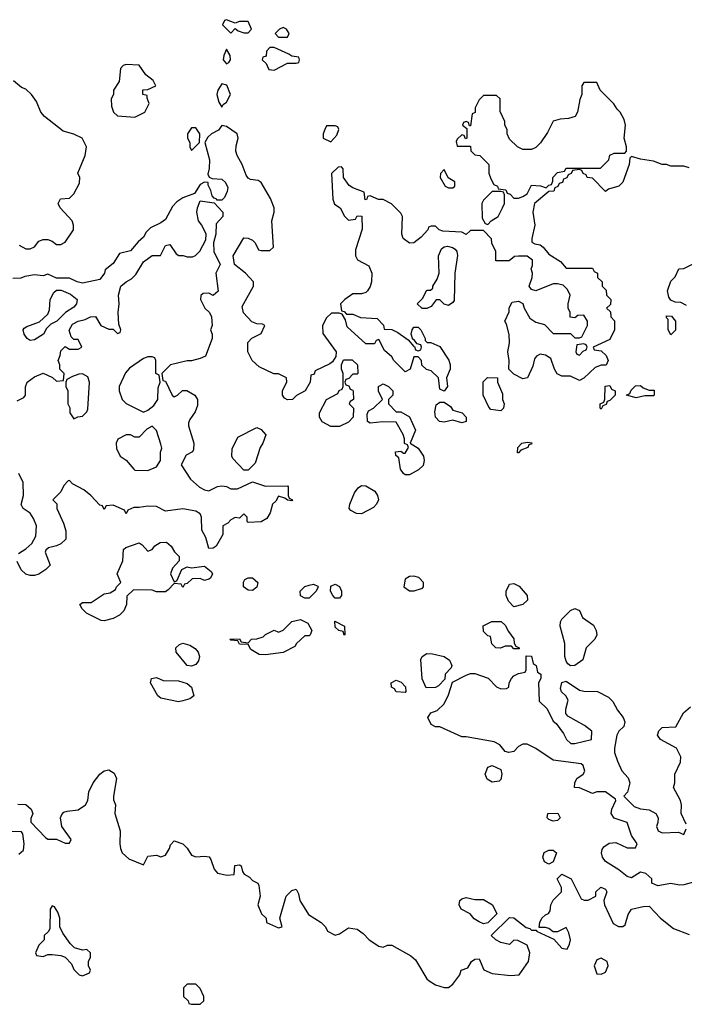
# Model space of a CAD drawing. Header units: inches. Extents: x 2380053 to 2584298, y 380219 to 546618.
# Tile 196 of 256: x 2452322 to 2455372, y 484534 to 489054. Entities that reach past the tile are written whole.
import ezdxf

# ---------------------------------------------------------------- set-up
doc = ezdxf.new("R2010")
doc.units = ezdxf.units.IN
doc.header["$MEASUREMENT"] = 0
doc.layers.add('C4458', color=7, linetype='Continuous')

msp = doc.modelspace()

# ---------------------------------------------------------------- linework, layer by layer
at = {"layer": 'C4458', "color": 2}
for points, elevation in [([(2453270, 489054), (2453262, 489050), (2453252, 489030), (2453290, 488992), (2453310, 489014), (2453323.6, 489003.6), (2453350, 488994), (2453370, 488994), (2453386, 489010), (2453370, 489046), (2453330, 489046), (2453310, 489038)], 50), ([(2453530, 489018), (2453514, 489010), (2453494, 488990), (2453510, 488974), (2453550, 488974), (2453558, 488990), (2453546, 489010)], 50), ([(2453270, 488918), (2453258, 488890), (2453256, 488870), (2453270, 488851.3), (2453282, 488858), (2453288.7, 488870), (2453288, 488890)], 50), ([(2453490, 488926), (2453470, 488926), (2453454, 488910), (2453452.7, 488887.3), (2453438, 488882), (2453434, 488870), (2453452.7, 488852.7), (2453465.4, 488825.4), (2453490, 488822), (2453550, 488854), (2453590, 488854), (2453602, 488858), (2453606, 488870), (2453602, 488882), (2453570, 488886), (2453556.4, 488896.4)], 50), ([(2452810, 488848.7), (2452796.9, 488843.1), (2452784.7, 488830), (2452778, 488770), (2452752, 488730), (2452752, 488710), (2452742, 488690), (2452743.6, 488656.4), (2452752, 488630), (2452770, 488612), (2452850, 488606), (2452895.3, 488630), (2452915.3, 488670), (2452906, 488694), (2452906, 488706), (2452886, 488710), (2452887.3, 488732.7), (2452910, 488734), (2452946, 488750), (2452934.6, 488774.6), (2452901.2, 488801.2), (2452870, 488846)], 50), ([(2453250, 488759), (2453231, 488730), (2453226, 488710), (2453235.3, 488675.3), (2453250, 488652), (2453255.5, 488664.5), (2453270, 488676), (2453289, 488710), (2453272.7, 488752.7)], 50), ([(2454970, 488766), (2454910, 488766), (2454902, 488750), (2454902, 488710), (2454892.7, 488687.3), (2454882, 488630), (2454871.1, 488608.9), (2454839.8, 488600.2), (2454802, 488598), (2454770, 488588), (2454743.5, 488536.5), (2454711.1, 488488.9), (2454690, 488468), (2454670, 488458), (2454630, 488458), (2454606, 488470), (2454570, 488506), (2454558, 488530), (2454558, 488550), (2454548, 488570), (2454547.3, 488587.3), (2454527.3, 488632.7), (2454526, 488690), (2454510, 488706), (2454450, 488706), (2454430, 488686), (2454412, 488650), (2454411.6, 488628.4), (2454398, 488622), (2454390, 488566), (2454386, 488566), (2454382, 488582), (2454370, 488586), (2454358, 488582), (2454354, 488570), (2454374, 488554), (2454374, 488510), (2454367.3, 488507.3), (2454362, 488522), (2454350, 488526), (2454330, 488506), (2454325.4, 488494.6), (2454330, 488474), (2454390, 488474), (2454392.7, 488452.7), (2454410, 488434), (2454434, 488430), (2454474, 488390), (2454474, 488350), (2454483.6, 488323.6), (2454498, 488298), (2454514, 488290), (2454518, 488278), (2454552.7, 488272.7), (2454558, 488258), (2454572.7, 488252.7), (2454590, 488234), (2454610, 488234), (2454630, 488242), (2454650, 488254), (2454670, 488294), (2454711.1, 488291.1), (2454738, 488282), (2454750, 488294), (2454762, 488298), (2454768, 488312), (2454768.7, 488330), (2454790, 488352), (2454822, 488358), (2454830, 488372), (2454987.3, 488372.7), (2455026, 488410), (2455030, 488432), (2455050, 488442), (2455098, 488442), (2455106, 488450), (2455106, 488470), (2455095.3, 488510), (2455102, 488570), (2455096.4, 488596.4), (2455078, 488630), (2455063.1, 488643.1), (2455048.4, 488668.4), (2454986, 488730)], 50), ([(2453130, 488558), (2453110, 488558), (2453092, 488530), (2453092, 488510), (2453102, 488490), (2453102, 488470), (2453110, 488454), (2453146, 488490), (2453148, 488530)], 50), ([(2453770, 488566), (2453730, 488566), (2453722, 488550), (2453714, 488530), (2453714, 488510), (2453750, 488494), (2453776.4, 488523.6), (2453786, 488550), (2453782, 488562)], 50), ([(2454270, 488366), (2454252.7, 488347.3), (2454252, 488330), (2454274, 488290), (2454290, 488282), (2454310, 488282), (2454318, 488290), (2454318, 488310), (2454288.4, 488328.4)], 50), ([(2454530, 488266), (2454490, 488266), (2454450, 488226), (2454442, 488210), (2454443.6, 488143.6), (2454458, 488118), (2454470, 488114), (2454486, 488130), (2454518, 488150), (2454538, 488190), (2454546, 488210), (2454546, 488250), (2454542, 488262)], 50), ([(2454290, 487742), (2454270, 487748.7), (2454250, 487768), (2454232.7, 487767.3), (2454210, 487738), (2454190, 487728.7), (2454168.4, 487728.4), (2454146, 487750), (2454170, 487774), (2454190, 487812), (2454207.3, 487812.7), (2454218, 487822), (2454218, 487830), (2454237, 487863), (2454246, 487890), (2454243.7, 487970), (2454258, 488002), (2454270, 488011), (2454285.6, 488014.4), (2454308.2, 488008.2), (2454320.7, 488000.7), (2454327.3, 487990), (2454330.8, 487970.8), (2454318.8, 487890), (2454315.5, 487764.5), (2454310, 487755.3)], 50), ([(2452370, 487581.2), (2452355.3, 487590), (2452342, 487610), (2452338, 487630), (2452342, 487638), (2452354.6, 487645.4), (2452412.9, 487667.1), (2452450, 487702), (2452458, 487722), (2452462, 487770), (2452478, 487802), (2452490, 487812), (2452511.6, 487811.6), (2452554, 487794), (2452586, 487770), (2452582.8, 487750), (2452570, 487734), (2452531.3, 487710), (2452491.3, 487670), (2452464, 487656), (2452444, 487636), (2452430.3, 487609.7), (2452390, 487583.7)], 50), ([(2455310, 487608), (2455298, 487630), (2455298, 487678), (2455290, 487686), (2455290, 487694), (2455312.7, 487692.7), (2455332, 487670), (2455331.6, 487628.4)], 50), ([(2454910, 487566), (2454878, 487562), (2454874, 487530), (2454878, 487518), (2454890, 487514), (2454907.3, 487532.7), (2454922, 487538), (2454926, 487550), (2454922, 487562)], 50), ([(2452930, 487506), (2452910, 487506), (2452890, 487498), (2452825.4, 487454.6), (2452806.4, 487433.6), (2452778, 487370), (2452778, 487350), (2452791.1, 487311.1), (2452810, 487292), (2452890, 487252), (2452910, 487262), (2452937.2, 487282.8), (2452955.3, 487310), (2452956.4, 487363.6), (2452966, 487390), (2452962, 487422), (2452946, 487430), (2452946, 487490), (2452942, 487502)], 50), ([(2453750, 487186), (2453710, 487208), (2453698, 487230), (2453698, 487250), (2453728.9, 487311.1), (2453782, 487338), (2453788, 487352), (2453802, 487358), (2453806, 487370), (2453806, 487430), (2453798, 487450), (2453798, 487470), (2453807.3, 487492.7), (2453847.3, 487492.7), (2453872, 487470), (2453874, 487430), (2453870, 487426), (2453850, 487426), (2453832.7, 487407.3), (2453818, 487402), (2453814, 487390), (2453818, 487378), (2453832.7, 487372.7), (2453838, 487358), (2453850, 487354), (2453852.7, 487347.3), (2453854, 487310), (2453838, 487302), (2453834, 487290), (2453854, 487270), (2453852, 487230), (2453830, 487206), (2453790, 487186)], 50), ([(2452610, 487428), (2452592.7, 487427.3), (2452563.6, 487416.4), (2452538, 487402), (2452534, 487390), (2452534, 487370), (2452542, 487350), (2452542, 487290), (2452551.6, 487271.6), (2452552, 487250), (2452570, 487222), (2452588.4, 487231.6), (2452610, 487234), (2452630, 487254), (2452634.6, 487265.4), (2452642, 487390), (2452634.6, 487414.6)], 50), ([(2454530, 487258), (2454484, 487264), (2454474.6, 487274.6), (2454448, 487330), (2454448.4, 487391.6), (2454468.4, 487411.6), (2454514, 487410), (2454514, 487390), (2454536.9, 487336.9), (2454538, 487310), (2454544.7, 487290), (2454542, 487270)], 50), ([(2454050, 487254), (2454070, 487254), (2454110.7, 487230.7), (2454138, 487170), (2454114, 487110), (2454150, 487086.8), (2454174.4, 487050), (2454178, 487030), (2454172.7, 487007.3), (2454152.5, 486987.5), (2454110, 486964.5), (2454090, 486964.5), (2454082.7, 486970), (2454069.3, 486990), (2454062, 487042), (2454047.3, 487052.7), (2454046, 487070), (2454070, 487074), (2454083.6, 487063.6), (2454090, 487064.7), (2454106, 487090), (2454102, 487102), (2454088, 487108), (2454088, 487130), (2454082, 487150), (2454050, 487206), (2453988, 487208), (2453930, 487202), (2453918, 487210), (2453916.4, 487243.6), (2453922, 487258), (2453946, 487270), (2453986, 487310), (2453968.9, 487348.9), (2453968.7, 487370), (2453990, 487382), (2454014, 487370), (2454034, 487350), (2454034, 487330), (2454014, 487310), (2454014, 487290)], 50), ([(2454990, 487266), (2454986, 487270), (2454986, 487290), (2455002, 487298), (2455007.3, 487312.7), (2455008.4, 487371.6), (2455030, 487374), (2455038, 487358), (2455054, 487350), (2455054, 487330), (2455030, 487306), (2455018, 487302), (2455012.7, 487287.3), (2454998, 487282)], 50), ([(2455150, 487318), (2455106, 487330), (2455122, 487338), (2455127.3, 487352.7), (2455147.3, 487372.7), (2455170, 487374), (2455183.6, 487363.6), (2455210, 487354), (2455232.7, 487352.7), (2455234, 487330), (2455230, 487328), (2455190, 487328)], 50), ([(2454350, 487204), (2454310, 487215.3), (2454270, 487206), (2454248.7, 487210), (2454229.4, 487230), (2454226.6, 487253.4), (2454233.6, 487286.4), (2454250, 487298), (2454270, 487298), (2454298, 487278), (2454310, 487262), (2454352, 487250), (2454371.3, 487230), (2454370, 487208.7)], 50), ([(2452930, 487188), (2452905.4, 487174.6), (2452870, 487138), (2452850, 487138), (2452830, 487148), (2452810, 487148), (2452771.6, 487128.4), (2452764.7, 487110), (2452765.4, 487085.4), (2452782, 487050), (2452810, 487032), (2452844.7, 486990), (2452850, 486986), (2452910, 486984.7), (2452950, 487002), (2452968, 487030), (2452968.4, 487068.4), (2452973.2, 487086.8), (2452970, 487106), (2452948.9, 487168.9)], 50), ([(2453350, 486986), (2453300.2, 487040.2), (2453295.3, 487050), (2453296.4, 487083.6), (2453323.1, 487136.9), (2453410, 487182), (2453430, 487172), (2453451.1, 487148.9), (2453438, 487110), (2453424.7, 487090), (2453402, 487018), (2453370, 486986)], 50), ([(2454606, 487066), (2454608, 487090), (2454626, 487110), (2454650, 487114), (2454671.3, 487111.3), (2454670, 487106), (2454658, 487102), (2454654, 487090), (2454622, 487078), (2454610, 487066)], 50), ([(2453890, 486785.2), (2453866.8, 486786.8), (2453840.9, 486800.9), (2453834, 486810), (2453836, 486830), (2453858, 486882), (2453874.8, 486905.2), (2453890, 486916), (2453910, 486914.8), (2453950.8, 486890), (2453964, 486870), (2453967.7, 486850), (2453958.8, 486830), (2453945.5, 486814.5)], 50), ([(2453030, 486474), (2453042, 486478), (2453066, 486530), (2453090, 486542), (2453110, 486538), (2453170, 486544.7), (2453201, 486521), (2453206, 486510), (2453198, 486490), (2453190, 486485.2), (2453170, 486479), (2453150, 486488), (2453112.7, 486487.3), (2453090, 486466), (2453078, 486462), (2453070, 486448), (2453062, 486462), (2453030, 486466), (2453003.6, 486436.4), (2452990, 486428), (2452950, 486428), (2452930, 486435.3), (2452843.6, 486436.4), (2452812.7, 486407.3), (2452811.3, 486370), (2452799.8, 486340.2), (2452779.8, 486320.2), (2452750, 486305.2), (2452710, 486294), (2452695.3, 486295.3), (2452628.7, 486330), (2452608, 486350), (2452598, 486370), (2452610, 486378), (2452650, 486378), (2452710, 486418), (2452736.4, 486423.6), (2452762, 486438), (2452766, 486450), (2452786, 486470), (2452769, 486510), (2452795.3, 486570), (2452798, 486622), (2452808.4, 486631.6), (2452870, 486652), (2452883.6, 486643.6), (2452910, 486614), (2452930, 486622), (2452942, 486638), (2452965.6, 486654.4), (2452995.3, 486655.3), (2453016.9, 486636.9), (2453031.6, 486611.6), (2453054, 486590), (2453054, 486570), (2453023.6, 486536.4), (2453014, 486510)], 50), ([(2453390, 486434), (2453370, 486435.3), (2453348, 486450), (2453348.4, 486471.6), (2453355.3, 486484.7), (2453370, 486492), (2453390, 486491.3), (2453414.8, 486470), (2453410, 486448.7)], 50), ([(2454130, 486499), (2454110, 486498), (2454090, 486486), (2454084.7, 486450), (2454110, 486432), (2454131.6, 486431.6), (2454170, 486444.7), (2454175.3, 486450), (2454175.3, 486470), (2454152.9, 486492.9)], 54), ([(2453630, 486398), (2453610, 486408.7), (2453609.1, 486430.9), (2453630, 486451.3), (2453650, 486458), (2453670, 486462), (2453690, 486454), (2453692, 486450), (2453682, 486430), (2453650, 486398)], 50), ([(2453770, 486398), (2453758, 486410), (2453748, 486430), (2453750, 486454), (2453770, 486462), (2453790, 486452), (2453798, 486430), (2453798, 486410), (2453790, 486398)], 50), ([(2454590, 486358), (2454564.7, 486384.7), (2454554, 486410), (2454554, 486430), (2454570, 486462), (2454590, 486466), (2454614, 486454), (2454650.9, 486410.9), (2454651.3, 486390), (2454630, 486369)], 50), ([(2454850, 486088), (2454836.4, 486096.4), (2454828.9, 486108.9), (2454824, 486130), (2454823.7, 486190), (2454802.7, 486270), (2454804, 486290), (2454810, 486302), (2454850, 486342), (2454870, 486351.3), (2454890, 486342), (2454904.7, 486310), (2454955.2, 486275.2), (2454967.7, 486250), (2454970.7, 486230), (2454961, 486210), (2454921, 486170), (2454905.4, 486114.6), (2454870, 486088.7)], 50), ([(2453450, 486138), (2453420.4, 486140.4), (2453383.1, 486163.1), (2453370, 486186), (2453330, 486188), (2453322, 486202), (2453290, 486206), (2453286, 486210), (2453330, 486212), (2453338, 486198), (2453370, 486194), (2453386, 486210), (2453410, 486211.3), (2453439, 486221), (2453450, 486232), (2453490, 486252), (2453510, 486242), (2453530, 486252), (2453570, 486291), (2453610, 486301), (2453643.6, 486283.6), (2453662, 486250), (2453654, 486230), (2453650, 486226), (2453630, 486226), (2453592, 486190), (2453583.6, 486176.4), (2453530, 486148.7)], 50), ([(2453810, 486228), (2453806, 486246), (2453786, 486250), (2453770, 486266), (2453767.3, 486292.7), (2453812, 486270), (2453814, 486230)], 50), ([(2454590, 486166), (2454578, 486178), (2454550, 486178), (2454528.4, 486168.4), (2454506, 486170), (2454488.4, 486188.4), (2454482, 486222), (2454470, 486226), (2454450, 486246), (2454449.1, 486270.9), (2454488.9, 486291.1), (2454531.6, 486291.6), (2454550, 486274), (2454564.7, 486244.7), (2454590, 486212), (2454591.6, 486191.6), (2454598, 486178), (2454614, 486170), (2454614, 486166), (2454610, 486166)], 50), ([(2453110, 486086), (2453089.7, 486089.7), (2453039, 486150), (2453038, 486170), (2453054.6, 486185.4), (2453070, 486191.3), (2453102, 486182), (2453127.1, 486167.1), (2453141, 486150), (2453146.8, 486130), (2453142.8, 486110), (2453130, 486094)], 50), ([(2454187.3, 485987.3), (2454168.4, 486028.4), (2454163.1, 486116.9), (2454168, 486130), (2454190, 486144.7), (2454216.4, 486143.6), (2454270, 486131), (2454294.4, 486114.4), (2454304.7, 486090), (2454302, 486078), (2454274, 486050), (2454272.7, 486027.3), (2454243.6, 485996.4), (2454230, 485988)], 50), ([(2453050, 485922.7), (2452970, 485939), (2452955.3, 485950), (2452922, 486010), (2452926, 486030), (2452950, 486034.8), (2452980.5, 486020.5), (2453050, 486019.3), (2453090, 486007.3), (2453110.3, 485990.3), (2453121, 485950), (2453103, 485937), (2453070, 485926.6)], 50), ([(2454090, 485966), (2454050, 485968.7), (2454042, 485982), (2454028, 485990), (2454026, 486010), (2454050, 486022), (2454072.7, 486012.7), (2454091.6, 485991.6), (2454094, 485970)], 50), ([(2454490, 485554), (2454466.8, 485566.8), (2454457.2, 485590), (2454470, 485622), (2454490, 485630.8), (2454530, 485611.3), (2454534.8, 485590), (2454530, 485566), (2454522, 485558)], 50), ([(2454770, 485375.3), (2454750, 485382), (2454742, 485390), (2454746, 485410), (2454791, 485411), (2454802, 485390), (2454790, 485378)], 50), ([(2454750, 485178), (2454730, 485188), (2454722, 485210), (2454729.3, 485230.7), (2454750, 485241), (2454770, 485241), (2454784.7, 485230), (2454770, 485188.7)], 50), ([(2454410, 485014.8), (2454450, 485014.8), (2454492, 484990), (2454512, 484950), (2454470, 484908), (2454450, 484904), (2454430, 484913.2), (2454407, 484927), (2454389.3, 484949.3), (2454348, 484970), (2454339, 484990), (2454342, 485010), (2454350, 485018), (2454370, 485024.7)], 50), ([(2452470, 484986), (2452462, 484970), (2452459.6, 484880.4), (2452452.7, 484867.3), (2452434, 484850), (2452434, 484830), (2452410, 484806), (2452394, 484770), (2452398, 484758), (2452430, 484754), (2452450, 484762), (2452470, 484762), (2452510, 484758), (2452531, 484751), (2452559.8, 484719.8), (2452570, 484694), (2452594, 484670), (2452610, 484664.7), (2452642, 484678), (2452646, 484690), (2452638, 484710), (2452638, 484730), (2452646, 484750), (2452646, 484770), (2452630, 484786), (2452610, 484782), (2452573.2, 484793.2), (2452552.7, 484812.7), (2452520.2, 484860.2), (2452506, 484890), (2452506, 484930), (2452496.4, 484956.4), (2452482, 484982)], 50), ([(2454990, 484746), (2454970, 484738), (2454958, 484710), (2454970, 484674), (2454990, 484672), (2455010, 484682), (2455022, 484710), (2455018, 484730)], 50), ([(2453130, 484626), (2453090, 484626), (2453074, 484610), (2453074, 484570), (2453094, 484550), (2453098, 484538), (2453110, 484534), (2453150, 484534), (2453166, 484550), (2453166, 484570), (2453150, 484606)], 50)]:
    msp.add_lwpolyline(points, close=True, dxfattribs=dict(at, elevation=elevation))
at = {"layer": 'C4458', "color": 2, "elevation": 50}
for points in [[(2452319.6, 488019.6), (2452350, 488002), (2452370, 488002), (2452390, 488012), (2452410, 488038), (2452430, 488044.7), (2452450, 488044.7), (2452470, 488038), (2452490, 488022), (2452510, 488022), (2452530, 488032), (2452568.7, 488090), (2452569, 488110), (2452562, 488130), (2452508, 488190), (2452498, 488210), (2452508.4, 488231.6), (2452550, 488234), (2452570, 488254), (2452596.4, 488303.6), (2452598, 488330), (2452588, 488350), (2452622, 488430), (2452628, 488470), (2452608, 488510), (2452570, 488529), (2452521.5, 488541.5), (2452435.3, 488610), (2452419, 488630), (2452398, 488678), (2452375.3, 488710), (2452350, 488735.3), (2452330, 488742), (2452293.6, 488773.6)], [(2455393.6, 488373.6), (2455370, 488382), (2455310, 488382), (2455290, 488388.7), (2455270, 488388.7), (2455230, 488404), (2455170, 488414), (2455130, 488426), (2455122, 488418), (2455118, 488390), (2455090, 488308), (2455070.9, 488289.1), (2455023.6, 488276.4), (2455010, 488266), (2454950, 488326), (2454926, 488330), (2454922, 488342), (2454907.3, 488347.3), (2454902, 488362), (2454890, 488366), (2454858, 488362), (2454852.7, 488347.3), (2454838, 488342), (2454832.7, 488327.3), (2454818, 488322), (2454812.7, 488307.3), (2454798, 488302), (2454792, 488288), (2454778, 488282), (2454772.7, 488267.3), (2454750, 488266), (2454684.7, 488210), (2454676, 488170), (2454686, 488110), (2454672, 488050), (2454672.7, 488032.7), (2454685.4, 488025.4), (2454710, 488021), (2454724.7, 488010), (2454750, 487978), (2454803.6, 487943.6), (2454830, 487914), (2454950, 487914), (2454958, 487898), (2454974, 487890), (2454974, 487870), (2454994, 487850), (2454994, 487830), (2455012.7, 487812.7), (2455014, 487790), (2455034, 487770), (2455032.7, 487747.3), (2455014, 487730), (2455032.7, 487712.7), (2455034, 487690), (2455051.6, 487671.6), (2455052, 487630), (2455030, 487586), (2454954, 487550), (2454958, 487538), (2454990, 487534), (2455012.7, 487512.7), (2455022, 487490), (2455012.7, 487467.3), (2454990, 487468), (2454962, 487458), (2454911.1, 487408.9), (2454890, 487398), (2454850, 487418), (2454810, 487418), (2454788.7, 487428.7), (2454775.3, 487450), (2454759, 487499), (2454734.6, 487514.6), (2454710, 487518), (2454694, 487510), (2454683.6, 487496.4), (2454676.9, 487463.1), (2454652, 487410), (2454630, 487406), (2454590, 487426), (2454566, 487450), (2454568, 487490), (2454562, 487530), (2454568.7, 487570), (2454568.4, 487608.4), (2454556.4, 487656.4), (2454548, 487670), (2454567.3, 487712.7), (2454568, 487732), (2454582, 487758), (2454610, 487762), (2454630.9, 487750.9), (2454636, 487730), (2454663.5, 487683.5), (2454690, 487664.7), (2454730, 487654), (2454770, 487614), (2454850, 487614), (2454870, 487594), (2454890, 487594), (2454902, 487598), (2454922, 487638), (2454928, 487650), (2454928, 487670), (2454910, 487698), (2454883.6, 487696.4), (2454870, 487686), (2454848.4, 487688.4), (2454848, 487710), (2454838, 487730), (2454838, 487750), (2454848, 487790), (2454835.3, 487815.3), (2454815.3, 487835.3), (2454790, 487842), (2454770, 487842), (2454690, 487809.2), (2454670, 487815.3), (2454659, 487830), (2454674, 487870), (2454675.3, 487890), (2454668.7, 487910), (2454674.6, 487925.4), (2454675.3, 487950), (2454650, 487968), (2454610, 487968), (2454592.7, 487967.3), (2454567.3, 487947.3), (2454507.3, 487947.3), (2454506, 487990), (2454488.4, 488028.4), (2454487.3, 488047.3), (2454450, 488086), (2454390, 488086), (2454370, 488068), (2454350, 488078), (2454263.1, 488083.1), (2454246, 488090), (2454230, 488106), (2454210, 488106), (2454198, 488102), (2454194, 488090), (2454163.6, 488056.4), (2454131.1, 488028.9), (2454110, 488028), (2454082, 488050), (2454075.3, 488070), (2454078, 488150), (2454070, 488166), (2454028.4, 488208.4), (2453990, 488228), (2453968.9, 488228.9), (2453930, 488246), (2453918, 488242), (2453914, 488230), (2453907.3, 488227.3), (2453902, 488262), (2453850, 488282), (2453833.6, 488293.6), (2453808, 488330), (2453806, 488370), (2453798, 488378), (2453783.6, 488376.4), (2453752.7, 488347.3), (2453758, 488230), (2453766.8, 488206.8), (2453792, 488190), (2453811.6, 488151.6), (2453830, 488134), (2453862, 488138), (2453870, 488154), (2453891.6, 488151.6), (2453892.7, 488092.7), (2453862.8, 487997.2), (2453862, 487970), (2453871.6, 487951.6), (2453923.6, 487923.6), (2453938, 487890), (2453936, 487850), (2453930.7, 487829.3), (2453918, 487810), (2453910, 487802), (2453890, 487795.3), (2453850, 487795.3), (2453814, 487770), (2453794, 487750), (2453798, 487718), (2453810, 487714), (2453822, 487702), (2453850, 487702), (2453886.4, 487686.4), (2453962, 487682), (2453991.6, 487651.6), (2453994, 487634), (2454030, 487631.3), (2454057.3, 487617.3), (2454104.7, 487584.7), (2454130, 487554), (2454134, 487554), (2454138, 487538), (2454150, 487534), (2454162, 487538), (2454166, 487550), (2454162, 487562), (2454146, 487566), (2454130, 487586), (2454126, 487586), (2454118, 487610), (2454122, 487630), (2454130, 487642), (2454150, 487642), (2454162, 487630), (2454182, 487590), (2454182, 487582), (2454192, 487572), (2454208, 487572), (2454250, 487554), (2454290.4, 487490.4), (2454297.1, 487470), (2454297.1, 487450), (2454281, 487410), (2454284.7, 487370), (2454270, 487348.7), (2454250, 487358), (2454244, 487410), (2454210, 487442), (2454188.4, 487448.4), (2454167.3, 487467.3), (2454166, 487490), (2454150, 487506), (2454130, 487506), (2454114, 487450), (2454090, 487438), (2454038, 487490), (2454030, 487506), (2453995.3, 487535.3), (2453970, 487586), (2453958, 487582), (2453950, 487566), (2453910, 487566), (2453824.7, 487644.7), (2453816.4, 487676.4), (2453802, 487702), (2453787.3, 487707.3), (2453752.7, 487707.3), (2453730, 487686), (2453712, 487650), (2453712.7, 487612.7), (2453774, 487530), (2453772.7, 487507.3), (2453756.9, 487483.1), (2453745.4, 487474.6), (2453678, 487442), (2453672.7, 487427.3), (2453658, 487422), (2453654, 487390), (2453632, 487350), (2453591.6, 487328.4), (2453574, 487310), (2453550, 487308.7), (2453536.4, 487316.4), (2453528, 487330), (2453528.4, 487351.6), (2453548, 487390), (2453546, 487410), (2453510, 487428), (2453488.4, 487428.4), (2453420.2, 487460.2), (2453388, 487490), (2453368, 487530), (2453368.4, 487571.6), (2453387.3, 487592.7), (2453430, 487614), (2453446, 487650), (2453436.4, 487656.4), (2453410, 487658), (2453387.3, 487667.3), (2453348.4, 487708.4), (2453343.1, 487736.9), (2453395.3, 487830), (2453395.3, 487850), (2453358, 487890), (2453308, 487930), (2453302, 487970), (2453350, 488052), (2453370, 488051.3), (2453390, 488042), (2453402, 488030), (2453418, 487998), (2453430, 487994), (2453470, 487994), (2453486, 488010), (2453479, 488130), (2453488.7, 488170), (2453488.7, 488190), (2453472.9, 488232.9), (2453430, 488306), (2453416.4, 488316.4), (2453380.4, 488320.4), (2453370, 488326), (2453360.4, 488340.4), (2453342, 488390), (2453319, 488430), (2453314, 488450), (2453314.6, 488474.6), (2453324, 488510), (2453319, 488530), (2453270, 488564), (2453250, 488568), (2453233.7, 488546.3), (2453202, 488530), (2453185.4, 488514.6), (2453172, 488490), (2453192, 488410), (2453191.6, 488371.6), (2453184.7, 488344.7), (2453191.6, 488331.6), (2453204.7, 488324.7), (2453250, 488322), (2453266.6, 488306.6), (2453276.3, 488283.7), (2453274, 488266), (2453262, 488238), (2453250, 488226), (2453226, 488226), (2453226, 488230), (2453214, 488234), (2453205.2, 488245.2), (2453199.3, 488270), (2453186, 488294), (2453186, 488306), (2453170, 488308), (2453150, 488298), (2453123.6, 488256.4), (2453070, 488236), (2453042.8, 488217.2), (2453023.4, 488196.6), (2452990, 488137.2), (2452970, 488120.9), (2452922, 488098), (2452902, 488078), (2452890, 488055.3), (2452865.5, 488034.5), (2452830, 487993.2), (2452779.8, 487980.2), (2452750, 487935.3), (2452714.4, 487905.6), (2452710.7, 487890), (2452690, 487860.9), (2452610, 487844), (2452586, 487850), (2452550, 487868), (2452490, 487868), (2452450, 487886), (2452430, 487878), (2452390, 487882), (2452344.7, 487875.3), (2452327.3, 487867.3), (2452290, 487866)], [(2452310, 487304.7), (2452340.4, 487319.6), (2452348, 487330), (2452348.4, 487368.4), (2452355.3, 487390), (2452390, 487414.8), (2452430, 487432), (2452471.6, 487411.6), (2452490, 487394), (2452522, 487398), (2452526, 487430), (2452506, 487450), (2452506, 487470), (2452498, 487490), (2452507.3, 487512.7), (2452510, 487534), (2452530, 487554), (2452550, 487542), (2452590, 487542), (2452606, 487550), (2452590, 487586), (2452570, 487586), (2452558, 487598), (2452549.1, 487629.1), (2452563.2, 487656.8), (2452589.3, 487670.7), (2452622, 487678), (2452646, 487690), (2452670, 487692), (2452694, 487650), (2452730, 487634), (2452750, 487634), (2452770, 487614), (2452782, 487618), (2452786, 487630), (2452776.4, 487656.4), (2452774, 487710), (2452778, 487750), (2452775.3, 487790), (2452785.2, 487830), (2452810, 487851), (2452835.3, 487864.7), (2452855.3, 487884.7), (2452890, 487942), (2452930, 487970.8), (2452968, 487972), (2452990, 488018), (2453010, 488022), (2453039.6, 487979.6), (2453051.6, 487971.6), (2453071.1, 487971.1), (2453090, 487964.7), (2453114.6, 487965.4), (2453128.4, 487971.6), (2453148.4, 487991.6), (2453176.4, 488043.6), (2453178, 488070), (2453158, 488110), (2453142, 488130), (2453134, 488170), (2453137.2, 488190), (2453150, 488222), (2453214, 488214), (2453254, 488170), (2453254, 488150), (2453223.6, 488116.4), (2453222, 488070), (2453211.3, 488030), (2453212, 487990), (2453242, 487930), (2453222, 487890), (2453232, 487808), (2453210, 487788), (2453190, 487798), (2453163.6, 487796.4), (2453152.7, 487787.3), (2453152, 487770), (2453172, 487730), (2453192, 487710), (2453202, 487690), (2453204.7, 487650), (2453198, 487630), (2453204.7, 487610), (2453204.7, 487590), (2453174, 487510), (2453150, 487498), (2453110, 487488), (2453090, 487488), (2453014, 487470), (2452974, 487430), (2452978, 487398), (2452990, 487394), (2453022, 487330), (2453030, 487322), (2453046, 487330), (2453068.4, 487351.6), (2453088.4, 487351.6), (2453124.7, 487330), (2453138, 487310), (2453137.3, 487282.7), (2453126.4, 487253.6), (2453102, 487218), (2453096.9, 487203.1), (2453096, 487190), (2453121, 487110), (2453119.6, 487080.4), (2453114, 487070), (2453085.4, 487054.6), (2453062, 487010), (2453105.4, 486945.4), (2453147.3, 486907.3), (2453170, 486896), (2453190, 486891), (2453229.4, 486910.6), (2453250, 486914), (2453270.7, 486910.7), (2453290, 486901), (2453320.4, 486899.6), (2453390, 486932), (2453450, 486912), (2453550, 486914), (2453554, 486910), (2453554, 486870), (2453558, 486858), (2453574, 486850), (2453570, 486846), (2453550, 486848), (2453538, 486858), (2453510, 486866), (2453496.9, 486843.1), (2453482, 486830), (2453471.3, 486790), (2453455.3, 486764.7), (2453430, 486748.7), (2453370, 486746), (2453366, 486750), (2453366, 486770), (2453350, 486786), (2453330, 486766), (2453310, 486768), (2453290, 486758), (2453276.9, 486743.1), (2453254, 486730), (2453254, 486690), (2453223.6, 486636.4), (2453210, 486628), (2453190, 486626), (2453176.4, 486676.4), (2453158, 486710), (2453155.3, 486770), (2453150, 486786), (2453130, 486798), (2453070, 486808.7), (2452990, 486798), (2452950, 486819), (2452910, 486821.2), (2452870, 486814), (2452845.4, 486814.6), (2452818, 486802), (2452810, 486786), (2452802, 486802), (2452750, 486826), (2452718, 486822), (2452710, 486806), (2452702, 486822), (2452690, 486826), (2452648, 486870), (2452615.5, 486895.5), (2452564, 486924), (2452550, 486938), (2452543.6, 486936.4), (2452523.6, 486916.4), (2452510, 486886), (2452474, 486850), (2452491.6, 486831.6), (2452492, 486810), (2452522, 486742), (2452532.7, 486707.3), (2452534, 486670), (2452510, 486648), (2452490, 486638), (2452454, 486630), (2452441, 486619), (2452438, 486610), (2452462, 486550), (2452442, 486530), (2452410, 486508.7), (2452390, 486502), (2452370, 486502), (2452349, 486509), (2452328.7, 486528.7), (2452310, 486566)], [(2455382, 487742), (2455356.4, 487756.4), (2455330, 487758), (2455310, 487766), (2455300.4, 487780.4), (2455295.3, 487810), (2455310, 487854), (2455330, 487874), (2455346, 487910), (2455370, 487912), (2455410, 487932)], [(2452316.4, 486603.6), (2452350, 486624.7), (2452378, 486650), (2452396.4, 486683.6), (2452398, 486730), (2452384.7, 486764.7), (2452370, 486788), (2452338, 486810), (2452328.4, 486828.4), (2452339, 486870), (2452338, 486930), (2452318, 486970)], [(2455414, 485094), (2455370, 485082), (2455350, 485081.2), (2455310, 485089), (2455250, 485077.2), (2455222, 485090), (2455222, 485110), (2455195.1, 485135.1), (2455170, 485141.2), (2455130, 485114), (2455110, 485121.2), (2455071.5, 485151.5), (2455010, 485189.2), (2454997, 485210), (2454992.3, 485230), (2454995.1, 485244.9), (2455002.9, 485257.1), (2455026.8, 485273.2), (2455057.3, 485277.3), (2455110, 485252), (2455147.3, 485252.7), (2455155.3, 485270), (2455129, 485309), (2455108.7, 485368.7), (2455050, 485389), (2455035.3, 485410), (2455039, 485430), (2455058, 485470), (2455055.3, 485475.3), (2455010, 485509), (2454970.9, 485509.1), (2454950, 485502), (2454890, 485528), (2454868, 485530), (2454868.9, 485551.1), (2454878, 485570), (2454908, 485590), (2454915.3, 485604.7), (2454908, 485630), (2454898, 485638), (2454770, 485654), (2454690, 485709), (2454650, 485728.7), (2454630, 485728), (2454610, 485718), (2454590, 485695.3), (2454566, 485690), (2454550, 485695.3), (2454525.6, 485725.6), (2454498.6, 485738.6), (2454370, 485762), (2454350, 485762), (2454250, 485808), (2454230, 485808), (2454210, 485818), (2454195.3, 485850), (2454200.2, 485859.8), (2454208.7, 485871.3), (2454238, 485882), (2454270, 485914), (2454290, 485954), (2454307.3, 486012.7), (2454370, 486044.7), (2454390, 486052), (2454410, 486052), (2454470.9, 486030.9), (2454510, 485991.3), (2454530, 485982), (2454556.4, 485983.6), (2454566, 485990), (2454568, 486010), (2454578, 486030), (2454590, 486042), (2454610, 486052), (2454642, 486058), (2454646, 486070), (2454646, 486134), (2454670, 486132), (2454678, 486098), (2454692, 486090), (2454698, 486058), (2454714, 486050), (2454714, 486030), (2454702, 486010), (2454706, 485926), (2454742, 485890), (2454770, 485834), (2454783.6, 485823.6), (2454817.3, 485777.3), (2454831.3, 485750), (2454851.1, 485731.1), (2454870, 485731), (2454946, 485750), (2454947.3, 485787.3), (2454913.6, 485813.6), (2454836.4, 485856.4), (2454828.4, 485868.4), (2454828.4, 485888.4), (2454838, 485930), (2454828, 485950), (2454808.7, 485968.7), (2454803.1, 485983.1), (2454808.9, 486011.1), (2454830, 486018), (2454890, 485976), (2454910, 485970.8), (2454974, 485970), (2455023.5, 485943.5), (2455043.5, 485923.5), (2455064.5, 485884.5), (2455090.7, 485850), (2455098, 485830), (2455094, 485810), (2455071.6, 485788.4), (2455062, 485770), (2455051, 485710), (2455051, 485690), (2455064.7, 485650), (2455085.2, 485605.2), (2455114, 485574), (2455121, 485550), (2455111.6, 485508.4), (2455094, 485490), (2455142, 485442), (2455170, 485431.3), (2455210, 485426), (2455241, 485410), (2455251, 485390), (2455250.9, 485369.1), (2455244.7, 485350), (2455252, 485330), (2455270, 485321), (2455344.7, 485324.7), (2455370, 485314), (2455380.4, 485339.6)], [(2455380.4, 485360.4), (2455358, 485410), (2455359, 485450), (2455354, 485470), (2455322, 485530), (2455328, 485550), (2455328, 485590), (2455354.6, 485645.4), (2455355.3, 485670), (2455335.3, 485710), (2455262, 485750), (2455249, 485770), (2455255.3, 485790), (2455270, 485804.7), (2455332.1, 485807.9), (2455367.8, 485872.2), (2455400.1, 485899.9)], [(2452312.7, 485452.7), (2452350, 485452), (2452374, 485430), (2452382, 485410), (2452372.7, 485387.3), (2452372, 485370), (2452439.6, 485299.6), (2452450, 485292), (2452490, 485292), (2452530, 485274), (2452550, 485274), (2452558, 485290), (2452515.3, 485350), (2452508.7, 485390), (2452514.6, 485405.4), (2452524, 485416), (2452539, 485421), (2452590, 485427.3), (2452624, 485450), (2452634, 485470), (2452639.3, 485510), (2452659, 485550), (2452689.3, 485590.7), (2452710, 485606), (2452730, 485610.8), (2452754.4, 485594.4), (2452766, 485570), (2452752, 485490), (2452752.7, 485472.7), (2452762, 485450), (2452758.8, 485410), (2452782.8, 485330), (2452781, 485270), (2452784.7, 485250), (2452792, 485230), (2452822, 485202), (2452890, 485174), (2452910, 485214), (2452950, 485218), (2452970, 485211.3), (2452990, 485218), (2453009, 485250), (2453013.2, 485266.8), (2453030, 485284.7), (2453070.5, 485270.5), (2453090.5, 485250.5), (2453110, 485218.8), (2453130, 485210.8), (2453170, 485214.8), (2453190.7, 485210.7), (2453199.1, 485199.1), (2453213.7, 485153.7), (2453230, 485136), (2453273.6, 485126.4), (2453306, 485130), (2453309.2, 485170.8), (2453330, 485174.8), (2453338, 485170), (2453343.6, 485143.6), (2453351.6, 485131.6), (2453376.9, 485116.9), (2453390, 485102), (2453414, 485090), (2453419.6, 485079.6), (2453424.7, 485030), (2453414, 484990), (2453432, 484950), (2453452, 484930), (2453454, 484910), (2453510, 484884.7), (2453526, 484890), (2453515.3, 484930), (2453544.5, 485030), (2453570, 485056), (2453590, 485062), (2453601, 485041), (2453606.8, 485010), (2453646.4, 484946.4), (2453704.7, 484910), (2453724.7, 484890), (2453734, 484870), (2453770, 484851.3), (2453790, 484858), (2453830, 484884.7), (2453870, 484878.8), (2453898.5, 484858.5), (2453924.7, 484830), (2453970, 484801), (2453990, 484796), (2454010, 484806), (2454030, 484806), (2454115.9, 484755.9), (2454138, 484738), (2454190, 484650.8), (2454201.2, 484641.2), (2454230, 484623.8), (2454270, 484610.6), (2454290, 484610.8), (2454310, 484626.8), (2454342, 484670), (2454348, 484690), (2454378, 484702), (2454395.3, 484730), (2454410, 484741), (2454430, 484742), (2454451.6, 484691.6), (2454490, 484676), (2454573.6, 484666.4), (2454614, 484670), (2454657.2, 484730), (2454662, 484770), (2454650, 484806), (2454607.3, 484827.3), (2454590, 484828), (2454570, 484808.7), (2454530, 484817.2), (2454506, 484830), (2454486, 484850), (2454570, 484932), (2454590, 484931.3), (2454646.4, 484886.4), (2454662, 484882), (2454670, 484874), (2454694, 484874), (2454694, 484870), (2454772.7, 484832.7), (2454810, 484792), (2454833.6, 484786.4), (2454845.2, 484810), (2454849, 484830), (2454842, 484862), (2454830, 484886), (2454790, 484866), (2454770, 484866), (2454750, 484882), (2454734, 484886), (2454706, 484886), (2454708, 484910), (2454718, 484930), (2454734.6, 484945.4), (2454748.7, 484951.3), (2454756.4, 484963.6), (2454759, 484990), (2454770, 485012), (2454808, 485050), (2454808, 485070), (2454788, 485110), (2454810, 485131.3), (2454852, 485110), (2454898, 485018), (2454912.7, 485012.7), (2454930, 485012), (2454966, 485030), (2454966, 485050), (2454988.4, 485071.6), (2455010, 485062), (2455016, 485050), (2455002, 485010), (2455006, 484990), (2455045.5, 484905.5), (2455070, 484891), (2455090, 484891.3), (2455100.4, 484899.6), (2455113.6, 484946.4), (2455129.2, 484970.8), (2455183.6, 484983.6), (2455210, 484984.7), (2455262, 484930), (2455322, 484882), (2455394.4, 484854.4)], [(2452317.2, 485222.8), (2452339, 485241), (2452342, 485270), (2452336.4, 485316.4), (2452330, 485326), (2452287.3, 485327.3)]]:
    msp.add_lwpolyline(points, dxfattribs=at)

doc.saveas('drawing.dxf')
